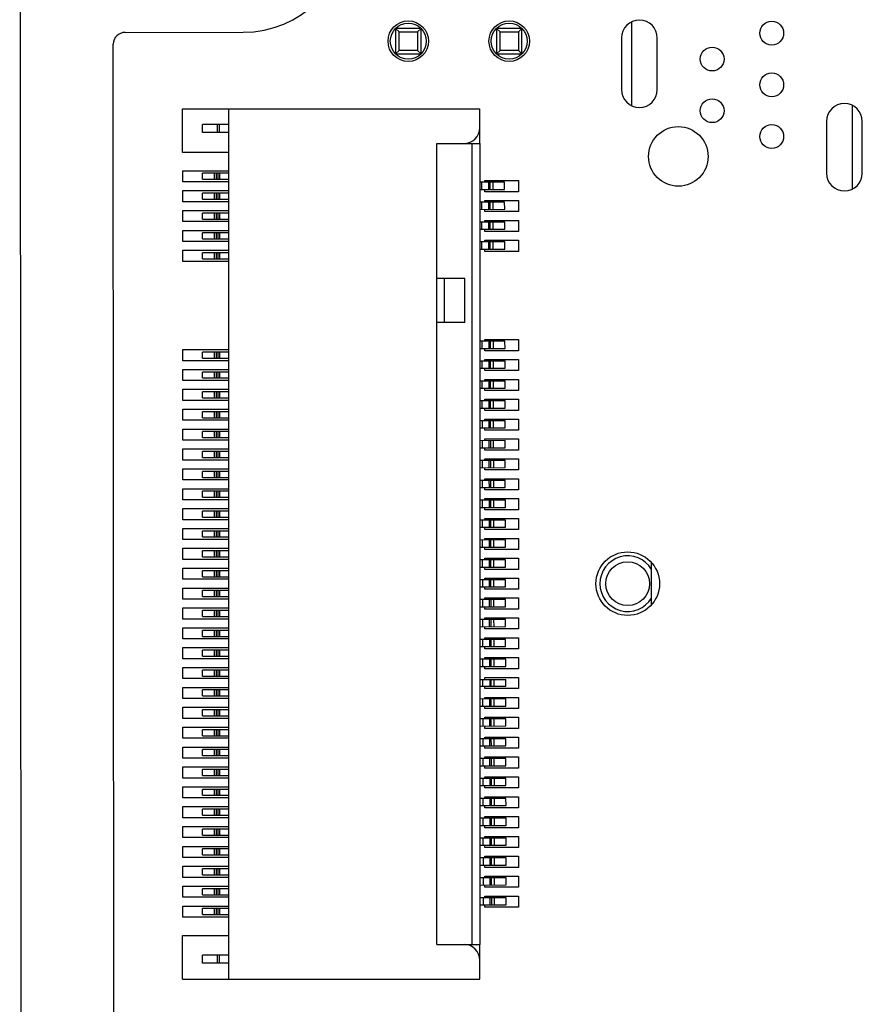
# Model space of a CAD drawing. Header units: inches. Extents: x -39 to 331, y -154 to 45.
# Tile 84 of 120: x 228 to 249, y -59 to -34. Entities that reach past the tile are written whole.
import ezdxf

# ---------------------------------------------------------------- set-up
doc = ezdxf.new("R2010")
doc.units = ezdxf.units.IN
doc.header["$LTSCALE"] = 1.21
doc.header["$MEASUREMENT"] = 0
doc.layers.get('0').update_dxf_attribs({"linetype": 'CONTINUOUS'})

msp = doc.modelspace()

# ---------------------------------------------------------------- linework, layer by layer
at = {"color": 7, "linetype": 'Continuous'}
for p, q in [((228.174, -15.143), (228.225, -102.37)), ((230.827, -34.663), (233.799, -34.661)), ((230.558, -87.007), (230.527, -34.963))]:
    msp.add_line(p, q, dxfattribs=at)
at = {"color": 6, "linetype": 'Continuous'}
for p, q in [((243.574, -34.404), (243.574, -36.502)), ((237.635, -34.563), (237.635, -35.203)), ((237.635, -34.563), (237.724, -34.651)), ((238.275, -34.563), (237.635, -34.563)), ((237.724, -35.115), (237.724, -34.651)), ((237.724, -34.651), (238.187, -34.651)), ((238.187, -34.651), (238.275, -34.563)), ((238.187, -34.651), (238.187, -35.115)), ((238.275, -35.203), (238.275, -34.563)), ((240.175, -34.563), (240.175, -35.203)), ((240.175, -34.563), (240.264, -34.651)), ((240.815, -34.563), (240.175, -34.563)), ((240.264, -35.115), (240.264, -34.651)), ((240.264, -34.651), (240.727, -34.651)), ((240.727, -34.651), (240.815, -34.563)), ((240.727, -34.651), (240.727, -35.115)), ((240.815, -35.203), (240.815, -34.563)), ((243.321, -34.803), (243.321, -36.103)), ((244.221, -36.103), (244.221, -34.803)), ((237.724, -35.115), (237.635, -35.203)), ((238.187, -35.115), (237.724, -35.115)), ((238.187, -35.115), (238.275, -35.203)), ((240.264, -35.115), (240.175, -35.203)), ((240.727, -35.115), (240.264, -35.115)), ((240.727, -35.115), (240.815, -35.203)), ((237.635, -35.203), (238.275, -35.203)), ((240.175, -35.203), (240.815, -35.203)), ((232.272, -37.683), (232.272, -36.583)), ((232.272, -36.583), (239.757, -36.583)), ((233.427, -36.583), (233.427, -58.483)), ((239.757, -37.458), (239.757, -36.583)), ((249.134, -38.599), (249.134, -36.508)), ((248.481, -36.903), (248.481, -38.203)), ((249.381, -38.203), (249.381, -36.903)), ((232.777, -37.183), (232.777, -36.983)), ((233.427, -36.983), (232.777, -36.983)), ((233.152, -37.183), (233.152, -36.983)), ((233.202, -37.183), (233.202, -36.983)), ((233.427, -37.183), (232.777, -37.183)), ((238.677, -57.608), (238.677, -37.458)), ((238.677, -37.458), (239.765, -37.458)), ((239.563, -57.608), (239.563, -37.458)), ((239.765, -38.435), (239.765, -37.458)), ((233.427, -37.683), (232.272, -37.683)), ((232.277, -38.423), (232.277, -38.143)), ((232.277, -38.143), (233.427, -38.143)), ((232.777, -38.358), (232.777, -38.208)), ((233.427, -38.208), (232.777, -38.208)), ((232.777, -38.358), (233.427, -38.358)), ((233.077, -38.358), (233.077, -38.208)), ((233.127, -38.358), (233.127, -38.208)), ((233.167, -38.358), (233.167, -38.208)), ((233.214, -38.358), (233.214, -38.208)), ((239.877, -38.435), (239.877, -38.393)), ((239.877, -38.393), (240.727, -38.393)), ((240.727, -38.393), (240.727, -38.673)), ((233.427, -38.423), (232.277, -38.423)), ((232.277, -38.923), (232.277, -38.643)), ((232.277, -38.643), (233.427, -38.643)), ((240.379, -38.434), (239.762, -38.435)), ((239.762, -38.615), (239.762, -38.435)), ((239.762, -38.615), (240.38, -38.614)), ((239.765, -38.935), (239.765, -38.615)), ((239.797, -38.435), (239.797, -38.615)), ((239.877, -38.673), (239.877, -38.615)), ((239.978, -38.615), (239.978, -38.435)), ((240.014, -38.615), (240.014, -38.435)), ((240.079, -38.435), (240.08, -38.615)), ((240.38, -38.614), (240.379, -38.434)), ((232.777, -38.858), (232.777, -38.708)), ((233.427, -38.708), (232.777, -38.708)), ((232.777, -38.858), (233.427, -38.858)), ((233.077, -38.858), (233.077, -38.708)), ((233.127, -38.858), (233.127, -38.708)), ((233.167, -38.858), (233.167, -38.708)), ((233.214, -38.858), (233.214, -38.708)), ((240.727, -38.673), (239.877, -38.673)), ((239.877, -38.935), (239.877, -38.893)), ((239.877, -38.893), (240.727, -38.893)), ((240.727, -38.893), (240.727, -39.173)), ((233.427, -38.923), (232.277, -38.923)), ((240.38, -38.934), (239.762, -38.935)), ((239.762, -39.115), (239.762, -38.935)), ((239.762, -39.115), (240.381, -39.114)), ((239.765, -39.435), (239.765, -39.115)), ((239.798, -38.935), (239.798, -39.115)), ((239.877, -39.173), (239.877, -39.115)), ((239.979, -39.115), (239.979, -38.935)), ((240.015, -39.115), (240.015, -38.935)), ((240.08, -38.935), (240.081, -39.115)), ((240.381, -39.114), (240.38, -38.934)), ((232.277, -39.423), (232.277, -39.143)), ((232.277, -39.143), (233.427, -39.143)), ((232.777, -39.358), (232.777, -39.208)), ((233.427, -39.208), (232.777, -39.208)), ((232.777, -39.358), (233.427, -39.358)), ((233.077, -39.358), (233.077, -39.208)), ((233.127, -39.358), (233.127, -39.208)), ((233.167, -39.358), (233.167, -39.208)), ((233.214, -39.358), (233.214, -39.208)), ((240.727, -39.173), (239.877, -39.173)), ((233.427, -39.423), (232.277, -39.423)), ((240.382, -39.434), (239.762, -39.435)), ((239.762, -39.615), (239.762, -39.435)), ((239.762, -39.615), (240.382, -39.614)), ((239.765, -39.935), (239.765, -39.615)), ((239.8, -39.435), (239.8, -39.615)), ((239.877, -39.435), (239.877, -39.393)), ((239.877, -39.393), (240.727, -39.393)), ((239.877, -39.673), (239.877, -39.615)), ((239.98, -39.615), (239.98, -39.435)), ((240.016, -39.615), (240.016, -39.435)), ((240.082, -39.435), (240.082, -39.615)), ((240.382, -39.614), (240.382, -39.434)), ((240.727, -39.393), (240.727, -39.673)), ((232.277, -39.923), (232.277, -39.643)), ((232.277, -39.643), (233.427, -39.643)), ((232.777, -39.858), (232.777, -39.708)), ((233.427, -39.708), (232.777, -39.708)), ((232.777, -39.858), (233.427, -39.858)), ((233.077, -39.858), (233.077, -39.708)), ((233.127, -39.858), (233.127, -39.708)), ((233.167, -39.858), (233.167, -39.708)), ((233.214, -39.858), (233.214, -39.708)), ((240.727, -39.673), (239.877, -39.673)), ((233.427, -39.923), (232.277, -39.923)), ((240.383, -39.934), (239.762, -39.935)), ((239.762, -40.115), (239.762, -39.935)), ((239.762, -40.115), (240.383, -40.114)), ((239.765, -42.435), (239.765, -40.115)), ((239.801, -39.935), (239.801, -40.115)), ((239.877, -39.935), (239.877, -39.893)), ((239.877, -39.893), (240.727, -39.893)), ((239.877, -40.173), (239.877, -40.115)), ((239.981, -40.115), (239.981, -39.935)), ((240.017, -40.115), (240.017, -39.935)), ((240.083, -39.935), (240.083, -40.115)), ((240.383, -40.114), (240.383, -39.934)), ((240.727, -39.893), (240.727, -40.173)), ((232.277, -40.423), (232.277, -40.143)), ((232.277, -40.143), (233.427, -40.143)), ((232.777, -40.358), (232.777, -40.208)), ((233.427, -40.208), (232.777, -40.208)), ((232.777, -40.358), (233.427, -40.358)), ((233.077, -40.358), (233.077, -40.208)), ((233.127, -40.358), (233.127, -40.208)), ((233.167, -40.358), (233.167, -40.208)), ((233.214, -40.358), (233.214, -40.208)), ((240.727, -40.173), (239.877, -40.173)), ((233.427, -40.423), (232.277, -40.423)), ((239.377, -40.858), (238.677, -40.858)), ((238.87, -41.958), (238.87, -40.858)), ((239.377, -41.958), (239.377, -40.858)), ((239.377, -41.958), (238.677, -41.958)), ((240.388, -42.434), (239.762, -42.435)), ((239.762, -42.615), (239.762, -42.435)), ((239.806, -42.435), (239.806, -42.615)), ((239.877, -42.435), (239.877, -42.393)), ((239.877, -42.393), (240.727, -42.393)), ((239.987, -42.615), (239.987, -42.435)), ((240.023, -42.615), (240.022, -42.435)), ((240.088, -42.435), (240.089, -42.615)), ((240.389, -42.614), (240.388, -42.434)), ((240.727, -42.393), (240.727, -42.673)), ((232.277, -42.923), (232.277, -42.643)), ((232.277, -42.643), (233.427, -42.643)), ((232.777, -42.858), (232.777, -42.708)), ((233.427, -42.708), (232.777, -42.708)), ((233.077, -42.858), (233.077, -42.708)), ((233.127, -42.858), (233.127, -42.708)), ((233.167, -42.858), (233.167, -42.708)), ((233.214, -42.858), (233.214, -42.708)), ((239.762, -42.615), (240.389, -42.614)), ((239.765, -42.935), (239.765, -42.615)), ((239.877, -42.673), (239.877, -42.615)), ((240.727, -42.673), (239.877, -42.673)), ((233.427, -42.923), (232.277, -42.923)), ((232.777, -42.858), (233.427, -42.858)), ((240.389, -42.934), (239.762, -42.935)), ((239.762, -43.115), (239.762, -42.935)), ((239.807, -42.935), (239.807, -43.115)), ((239.877, -42.935), (239.877, -42.893)), ((239.877, -42.893), (240.727, -42.893)), ((239.988, -43.115), (239.988, -42.935)), ((240.024, -43.115), (240.024, -42.935)), ((240.089, -42.935), (240.09, -43.115)), ((240.39, -43.114), (240.389, -42.934)), ((240.727, -42.893), (240.727, -43.173)), ((232.277, -43.423), (232.277, -43.143)), ((232.277, -43.143), (233.427, -43.143)), ((232.777, -43.358), (232.777, -43.208)), ((233.427, -43.208), (232.777, -43.208)), ((233.077, -43.358), (233.077, -43.208)), ((233.127, -43.358), (233.127, -43.208)), ((233.167, -43.358), (233.167, -43.208)), ((233.214, -43.358), (233.214, -43.208)), ((239.762, -43.115), (240.39, -43.114)), ((239.765, -43.435), (239.765, -43.115)), ((239.877, -43.173), (239.877, -43.115)), ((240.727, -43.173), (239.877, -43.173)), ((233.427, -43.423), (232.277, -43.423)), ((232.777, -43.358), (233.427, -43.358)), ((240.39, -43.434), (239.762, -43.435)), ((239.762, -43.615), (239.762, -43.435)), ((239.808, -43.435), (239.808, -43.615)), ((239.877, -43.435), (239.877, -43.393)), ((239.877, -43.393), (240.727, -43.393)), ((239.989, -43.615), (239.989, -43.435)), ((240.025, -43.615), (240.025, -43.435)), ((240.09, -43.435), (240.091, -43.615)), ((240.391, -43.614), (240.39, -43.434)), ((240.727, -43.393), (240.727, -43.673)), ((232.277, -43.923), (232.277, -43.643)), ((232.277, -43.643), (233.427, -43.643)), ((232.777, -43.858), (232.777, -43.708)), ((233.427, -43.708), (232.777, -43.708)), ((233.077, -43.858), (233.077, -43.708)), ((233.127, -43.858), (233.127, -43.708)), ((233.167, -43.858), (233.167, -43.708)), ((233.214, -43.858), (233.214, -43.708)), ((239.762, -43.615), (240.391, -43.614)), ((239.765, -43.935), (239.765, -43.615)), ((239.877, -43.673), (239.877, -43.615)), ((240.727, -43.673), (239.877, -43.673)), ((233.427, -43.923), (232.277, -43.923)), ((232.777, -43.858), (233.427, -43.858)), ((240.391, -43.934), (239.762, -43.935)), ((239.762, -44.115), (239.762, -43.935)), ((239.809, -43.935), (239.809, -44.115)), ((239.877, -43.935), (239.877, -43.893)), ((239.877, -43.893), (240.727, -43.893)), ((239.99, -44.115), (239.99, -43.935)), ((240.026, -44.115), (240.026, -43.935)), ((240.091, -43.935), (240.092, -44.115)), ((240.392, -44.114), (240.391, -43.934)), ((240.727, -43.893), (240.727, -44.173)), ((232.277, -44.423), (232.277, -44.143)), ((232.277, -44.143), (233.427, -44.143)), ((232.777, -44.358), (232.777, -44.208)), ((233.427, -44.208), (232.777, -44.208)), ((233.077, -44.358), (233.077, -44.208)), ((233.127, -44.358), (233.127, -44.208)), ((233.167, -44.358), (233.167, -44.208)), ((233.214, -44.358), (233.214, -44.208)), ((239.762, -44.115), (240.392, -44.114)), ((239.765, -44.435), (239.765, -44.115)), ((239.877, -44.173), (239.877, -44.115)), ((240.727, -44.173), (239.877, -44.173)), ((233.427, -44.423), (232.277, -44.423)), ((232.777, -44.358), (233.427, -44.358)), ((240.392, -44.434), (239.762, -44.435)), ((239.762, -44.615), (239.762, -44.435)), ((239.81, -44.435), (239.811, -44.615)), ((239.877, -44.435), (239.877, -44.393)), ((239.877, -44.393), (240.727, -44.393)), ((239.991, -44.615), (239.991, -44.435)), ((240.027, -44.615), (240.027, -44.435)), ((240.092, -44.435), (240.093, -44.615)), ((240.393, -44.614), (240.392, -44.434)), ((240.727, -44.393), (240.727, -44.673)), ((232.277, -44.923), (232.277, -44.643)), ((232.277, -44.643), (233.427, -44.643)), ((232.777, -44.858), (232.777, -44.708)), ((233.427, -44.708), (232.777, -44.708)), ((233.077, -44.858), (233.077, -44.708)), ((233.127, -44.858), (233.127, -44.708)), ((233.167, -44.858), (233.167, -44.708)), ((233.214, -44.858), (233.214, -44.708)), ((239.762, -44.615), (240.393, -44.614)), ((239.765, -44.935), (239.765, -44.615)), ((239.877, -44.673), (239.877, -44.615)), ((240.727, -44.673), (239.877, -44.673)), ((233.427, -44.923), (232.277, -44.923)), ((232.777, -44.858), (233.427, -44.858)), ((240.394, -44.934), (239.762, -44.935)), ((239.762, -45.115), (239.762, -44.935)), ((239.812, -44.935), (239.812, -45.115)), ((239.877, -44.935), (239.877, -44.893)), ((239.877, -44.893), (240.727, -44.893)), ((239.992, -45.115), (239.992, -44.935)), ((240.028, -45.115), (240.028, -44.935)), ((240.094, -44.935), (240.094, -45.115)), ((240.394, -45.114), (240.394, -44.934)), ((240.727, -44.893), (240.727, -45.173)), ((232.277, -45.423), (232.277, -45.143)), ((232.277, -45.143), (233.427, -45.143)), ((232.777, -45.358), (232.777, -45.208)), ((233.427, -45.208), (232.777, -45.208)), ((233.077, -45.358), (233.077, -45.208)), ((233.127, -45.358), (233.127, -45.208)), ((233.167, -45.358), (233.167, -45.208)), ((233.214, -45.358), (233.214, -45.208)), ((239.762, -45.115), (240.394, -45.114)), ((239.765, -45.435), (239.765, -45.115)), ((239.877, -45.173), (239.877, -45.115)), ((240.727, -45.173), (239.877, -45.173)), ((233.427, -45.423), (232.277, -45.423)), ((232.777, -45.358), (233.427, -45.358)), ((240.395, -45.434), (239.762, -45.435)), ((239.762, -45.615), (239.762, -45.435)), ((239.813, -45.435), (239.813, -45.615)), ((239.877, -45.435), (239.877, -45.393)), ((239.877, -45.393), (240.727, -45.393)), ((239.994, -45.615), (239.993, -45.435)), ((240.029, -45.615), (240.029, -45.435)), ((240.095, -45.435), (240.095, -45.615)), ((240.395, -45.614), (240.395, -45.434)), ((240.727, -45.393), (240.727, -45.673)), ((232.277, -45.923), (232.277, -45.643)), ((232.277, -45.643), (233.427, -45.643)), ((232.777, -45.858), (232.777, -45.708)), ((233.427, -45.708), (232.777, -45.708)), ((233.077, -45.858), (233.077, -45.708)), ((233.127, -45.858), (233.127, -45.708)), ((233.167, -45.858), (233.167, -45.708)), ((233.214, -45.858), (233.214, -45.708)), ((239.762, -45.615), (240.395, -45.614)), ((239.765, -45.935), (239.765, -45.615)), ((239.877, -45.673), (239.877, -45.615)), ((240.727, -45.673), (239.877, -45.673)), ((233.427, -45.923), (232.277, -45.923)), ((232.777, -45.858), (233.427, -45.858)), ((240.396, -45.934), (239.762, -45.935)), ((239.762, -46.115), (239.762, -45.935)), ((239.814, -45.935), (239.814, -46.115)), ((239.877, -45.935), (239.877, -45.893)), ((239.877, -45.893), (240.727, -45.893)), ((239.995, -46.115), (239.994, -45.935)), ((240.031, -46.115), (240.03, -45.935)), ((240.096, -45.935), (240.096, -46.115)), ((240.396, -46.114), (240.396, -45.934)), ((240.727, -45.893), (240.727, -46.173)), ((232.277, -46.423), (232.277, -46.143)), ((232.277, -46.143), (233.427, -46.143)), ((232.777, -46.358), (232.777, -46.208)), ((233.427, -46.208), (232.777, -46.208)), ((233.077, -46.358), (233.077, -46.208)), ((233.127, -46.358), (233.127, -46.208)), ((233.167, -46.358), (233.167, -46.208)), ((233.214, -46.358), (233.214, -46.208)), ((239.762, -46.115), (240.396, -46.114)), ((239.765, -46.435), (239.765, -46.115)), ((239.877, -46.173), (239.877, -46.115)), ((240.727, -46.173), (239.877, -46.173)), ((233.427, -46.423), (232.277, -46.423)), ((232.777, -46.358), (233.427, -46.358)), ((240.397, -46.434), (239.762, -46.435)), ((239.762, -46.615), (239.762, -46.435)), ((239.815, -46.435), (239.815, -46.615)), ((239.877, -46.435), (239.877, -46.393)), ((239.877, -46.393), (240.727, -46.393)), ((239.996, -46.615), (239.996, -46.435)), ((240.032, -46.615), (240.031, -46.435)), ((240.097, -46.435), (240.097, -46.615)), ((240.397, -46.614), (240.397, -46.434)), ((240.727, -46.393), (240.727, -46.673)), ((232.277, -46.923), (232.277, -46.643)), ((232.277, -46.643), (233.427, -46.643)), ((232.777, -46.858), (232.777, -46.708)), ((233.427, -46.708), (232.777, -46.708)), ((233.077, -46.858), (233.077, -46.708)), ((233.127, -46.858), (233.127, -46.708)), ((233.167, -46.858), (233.167, -46.708)), ((233.214, -46.858), (233.214, -46.708)), ((239.762, -46.615), (240.397, -46.614)), ((239.765, -46.935), (239.765, -46.615)), ((239.877, -46.673), (239.877, -46.615)), ((240.727, -46.673), (239.877, -46.673)), ((233.427, -46.923), (232.277, -46.923)), ((232.777, -46.858), (233.427, -46.858)), ((240.398, -46.934), (239.762, -46.935)), ((239.762, -47.115), (239.762, -46.935)), ((239.816, -46.935), (239.816, -47.115)), ((239.877, -46.935), (239.877, -46.893)), ((239.877, -46.893), (240.727, -46.893)), ((239.997, -47.115), (239.997, -46.935)), ((240.033, -47.115), (240.032, -46.935)), ((240.098, -46.935), (240.098, -47.115)), ((240.398, -47.114), (240.398, -46.934)), ((240.727, -46.893), (240.727, -47.173)), ((232.277, -47.423), (232.277, -47.143)), ((232.277, -47.143), (233.427, -47.143)), ((232.777, -47.358), (232.777, -47.208)), ((233.427, -47.208), (232.777, -47.208)), ((233.077, -47.358), (233.077, -47.208)), ((233.127, -47.358), (233.127, -47.208)), ((233.167, -47.358), (233.167, -47.208)), ((233.214, -47.358), (233.214, -47.208)), ((239.762, -47.115), (240.398, -47.114)), ((239.765, -47.435), (239.765, -47.115)), ((239.877, -47.173), (239.877, -47.115)), ((240.727, -47.173), (239.877, -47.173)), ((233.427, -47.423), (232.277, -47.423)), ((232.777, -47.358), (233.427, -47.358)), ((240.399, -47.434), (239.762, -47.435)), ((239.762, -47.615), (239.762, -47.435)), ((239.817, -47.435), (239.817, -47.615)), ((239.877, -47.435), (239.877, -47.393)), ((239.877, -47.393), (240.727, -47.393)), ((239.998, -47.615), (239.998, -47.435)), ((240.034, -47.615), (240.033, -47.435)), ((240.099, -47.435), (240.099, -47.615)), ((240.399, -47.614), (240.399, -47.434)), ((240.727, -47.393), (240.727, -47.673)), ((232.277, -47.923), (232.277, -47.643)), ((232.277, -47.643), (233.427, -47.643)), ((232.777, -47.858), (232.777, -47.708)), ((233.427, -47.708), (232.777, -47.708)), ((233.077, -47.858), (233.077, -47.708)), ((233.127, -47.858), (233.127, -47.708)), ((233.167, -47.858), (233.167, -47.708)), ((233.214, -47.858), (233.214, -47.708)), ((239.762, -47.615), (240.399, -47.614)), ((239.765, -47.935), (239.765, -47.615)), ((239.877, -47.673), (239.877, -47.615)), ((240.727, -47.673), (239.877, -47.673)), ((233.427, -47.923), (232.277, -47.923)), ((232.777, -47.858), (233.427, -47.858)), ((240.4, -47.934), (239.762, -47.935)), ((239.762, -48.115), (239.762, -47.935)), ((239.818, -47.935), (239.818, -48.115)), ((239.877, -47.935), (239.877, -47.893)), ((239.877, -47.893), (240.727, -47.893)), ((239.999, -48.115), (239.999, -47.935)), ((240.035, -48.115), (240.035, -47.935)), ((240.1, -47.935), (240.101, -48.115)), ((240.401, -48.114), (240.4, -47.934)), ((240.727, -47.893), (240.727, -48.173)), ((244.077, -49.062), (244.077, -48.004)), ((232.277, -48.423), (232.277, -48.143)), ((232.277, -48.143), (233.427, -48.143)), ((232.777, -48.358), (232.777, -48.208)), ((233.427, -48.208), (232.777, -48.208)), ((233.077, -48.358), (233.077, -48.208)), ((233.127, -48.358), (233.127, -48.208)), ((233.167, -48.358), (233.167, -48.208)), ((233.214, -48.358), (233.214, -48.208)), ((239.762, -48.115), (240.401, -48.114)), ((239.765, -48.435), (239.765, -48.115)), ((239.877, -48.173), (239.877, -48.115)), ((240.727, -48.173), (239.877, -48.173)), ((233.427, -48.423), (232.277, -48.423)), ((232.777, -48.358), (233.427, -48.358)), ((240.401, -48.434), (239.762, -48.435)), ((239.762, -48.615), (239.762, -48.435)), ((239.819, -48.435), (239.819, -48.615)), ((239.877, -48.435), (239.877, -48.393)), ((239.877, -48.393), (240.727, -48.393)), ((240, -48.615), (240, -48.435)), ((240.036, -48.615), (240.036, -48.435)), ((240.101, -48.435), (240.102, -48.615)), ((240.402, -48.614), (240.401, -48.434)), ((240.727, -48.393), (240.727, -48.673)), ((232.277, -48.923), (232.277, -48.643)), ((232.277, -48.643), (233.427, -48.643)), ((232.777, -48.858), (232.777, -48.708)), ((233.427, -48.708), (232.777, -48.708)), ((233.077, -48.858), (233.077, -48.708)), ((233.127, -48.858), (233.127, -48.708)), ((233.167, -48.858), (233.167, -48.708)), ((233.214, -48.858), (233.214, -48.708)), ((239.762, -48.615), (240.402, -48.614)), ((239.765, -48.935), (239.765, -48.615)), ((239.877, -48.673), (239.877, -48.615)), ((240.727, -48.673), (239.877, -48.673)), ((233.427, -48.923), (232.277, -48.923)), ((232.777, -48.858), (233.427, -48.858)), ((240.402, -48.934), (239.762, -48.935)), ((239.762, -49.115), (239.762, -48.935)), ((239.82, -48.935), (239.82, -49.115)), ((239.877, -48.935), (239.877, -48.893)), ((239.877, -48.893), (240.727, -48.893)), ((240.001, -49.115), (240.001, -48.935)), ((240.037, -49.115), (240.037, -48.935)), ((240.102, -48.935), (240.103, -49.115)), ((240.403, -49.114), (240.402, -48.934)), ((240.727, -48.893), (240.727, -49.173)), ((232.277, -49.423), (232.277, -49.143)), ((232.277, -49.143), (233.427, -49.143)), ((232.777, -49.358), (232.777, -49.208)), ((233.427, -49.208), (232.777, -49.208)), ((233.077, -49.358), (233.077, -49.208)), ((233.127, -49.358), (233.127, -49.208)), ((233.167, -49.358), (233.167, -49.208)), ((233.214, -49.358), (233.214, -49.208)), ((239.762, -49.115), (240.403, -49.114)), ((239.765, -49.435), (239.765, -49.115)), ((239.877, -49.173), (239.877, -49.115)), ((240.727, -49.173), (239.877, -49.173)), ((233.427, -49.423), (232.277, -49.423)), ((232.777, -49.358), (233.427, -49.358)), ((240.403, -49.434), (239.762, -49.435)), ((239.762, -49.615), (239.762, -49.435)), ((239.821, -49.435), (239.821, -49.615)), ((239.877, -49.435), (239.877, -49.393)), ((239.877, -49.393), (240.727, -49.393)), ((240.002, -49.615), (240.002, -49.435)), ((240.038, -49.615), (240.038, -49.435)), ((240.103, -49.435), (240.104, -49.615)), ((240.404, -49.614), (240.403, -49.434)), ((240.727, -49.393), (240.727, -49.673)), ((232.277, -49.923), (232.277, -49.643)), ((232.277, -49.643), (233.427, -49.643)), ((232.777, -49.858), (232.777, -49.708)), ((233.427, -49.708), (232.777, -49.708)), ((233.077, -49.858), (233.077, -49.708)), ((233.127, -49.858), (233.127, -49.708)), ((233.167, -49.858), (233.167, -49.708)), ((233.214, -49.858), (233.214, -49.708)), ((239.762, -49.615), (240.404, -49.614)), ((239.765, -49.935), (239.765, -49.615)), ((239.877, -49.673), (239.877, -49.615)), ((240.727, -49.673), (239.877, -49.673)), ((233.427, -49.923), (232.277, -49.923)), ((232.777, -49.858), (233.427, -49.858)), ((240.405, -49.934), (239.762, -49.935)), ((239.762, -50.115), (239.762, -49.935)), ((239.822, -49.935), (239.823, -50.115)), ((239.877, -49.935), (239.877, -49.893)), ((239.877, -49.893), (240.727, -49.893)), ((240.003, -50.115), (240.003, -49.935)), ((240.039, -50.115), (240.039, -49.935)), ((240.105, -49.935), (240.105, -50.115)), ((240.405, -50.114), (240.405, -49.934)), ((240.727, -49.893), (240.727, -50.173)), ((232.277, -50.423), (232.277, -50.143)), ((232.277, -50.143), (233.427, -50.143)), ((232.777, -50.358), (232.777, -50.208)), ((233.427, -50.208), (232.777, -50.208)), ((233.077, -50.358), (233.077, -50.208)), ((233.127, -50.358), (233.127, -50.208)), ((233.167, -50.358), (233.167, -50.208)), ((233.214, -50.358), (233.214, -50.208)), ((239.762, -50.115), (240.405, -50.114)), ((239.765, -50.435), (239.765, -50.115)), ((239.877, -50.173), (239.877, -50.115)), ((240.727, -50.173), (239.877, -50.173)), ((233.427, -50.423), (232.277, -50.423)), ((232.777, -50.358), (233.427, -50.358)), ((240.406, -50.434), (239.762, -50.435)), ((239.762, -50.615), (239.762, -50.435)), ((239.824, -50.435), (239.824, -50.615)), ((239.877, -50.435), (239.877, -50.393)), ((239.877, -50.393), (240.727, -50.393)), ((240.004, -50.615), (240.004, -50.435)), ((240.04, -50.615), (240.04, -50.435)), ((240.106, -50.435), (240.106, -50.615)), ((240.406, -50.614), (240.406, -50.434)), ((240.727, -50.393), (240.727, -50.673)), ((232.277, -50.923), (232.277, -50.643)), ((232.277, -50.643), (233.427, -50.643)), ((232.777, -50.858), (232.777, -50.708)), ((233.427, -50.708), (232.777, -50.708)), ((233.077, -50.858), (233.077, -50.708)), ((233.127, -50.858), (233.127, -50.708)), ((233.167, -50.858), (233.167, -50.708)), ((233.214, -50.858), (233.214, -50.708)), ((239.762, -50.615), (240.406, -50.614)), ((239.765, -50.943), (239.765, -50.615)), ((239.877, -50.673), (239.877, -50.615)), ((240.727, -50.673), (239.877, -50.673)), ((233.427, -50.923), (232.277, -50.923)), ((232.777, -50.858), (233.427, -50.858)), ((239.762, -51.115), (239.762, -50.943)), ((239.762, -50.943), (240.407, -50.943)), ((239.825, -50.943), (239.825, -51.115)), ((239.877, -50.943), (239.877, -50.893)), ((239.877, -50.893), (240.727, -50.893)), ((240.005, -50.943), (240.006, -51.115)), ((240.041, -51.115), (240.041, -50.943)), ((240.107, -50.943), (240.107, -51.115)), ((240.407, -51.114), (240.407, -50.943)), ((240.727, -50.893), (240.727, -51.173)), ((232.277, -51.423), (232.277, -51.143)), ((232.277, -51.143), (233.427, -51.143)), ((232.777, -51.358), (232.777, -51.208)), ((233.427, -51.208), (232.777, -51.208)), ((233.077, -51.358), (233.077, -51.208)), ((233.127, -51.358), (233.127, -51.208)), ((233.167, -51.358), (233.167, -51.208)), ((233.214, -51.358), (233.214, -51.208)), ((239.762, -51.115), (240.407, -51.114)), ((239.765, -51.435), (239.765, -51.115)), ((239.877, -51.173), (239.877, -51.115)), ((240.727, -51.173), (239.877, -51.173)), ((233.427, -51.423), (232.277, -51.423)), ((232.777, -51.358), (233.427, -51.358)), ((240.408, -51.434), (239.762, -51.435)), ((239.762, -51.615), (239.762, -51.435)), ((239.826, -51.435), (239.826, -51.615)), ((239.877, -51.435), (239.877, -51.393)), ((239.877, -51.393), (240.727, -51.393)), ((240.007, -51.615), (240.006, -51.435)), ((240.043, -51.615), (240.042, -51.435)), ((240.108, -51.435), (240.108, -51.615)), ((240.408, -51.614), (240.408, -51.434)), ((240.727, -51.393), (240.727, -51.673)), ((232.277, -51.923), (232.277, -51.643)), ((232.277, -51.643), (233.427, -51.643)), ((232.777, -51.858), (232.777, -51.708)), ((233.427, -51.708), (232.777, -51.708)), ((233.077, -51.858), (233.077, -51.708)), ((233.127, -51.858), (233.127, -51.708)), ((233.167, -51.858), (233.167, -51.708)), ((233.214, -51.858), (233.214, -51.708)), ((239.762, -51.615), (240.408, -51.614)), ((239.765, -51.935), (239.765, -51.615)), ((239.877, -51.673), (239.877, -51.615)), ((240.727, -51.673), (239.877, -51.673)), ((233.427, -51.923), (232.277, -51.923)), ((232.777, -51.858), (233.427, -51.858)), ((240.409, -51.934), (239.762, -51.935)), ((239.762, -52.115), (239.762, -51.935)), ((239.827, -51.935), (239.827, -52.115)), ((239.877, -51.935), (239.877, -51.893)), ((239.877, -51.893), (240.727, -51.893)), ((240.008, -52.115), (240.008, -51.935)), ((240.044, -52.115), (240.043, -51.935)), ((240.109, -51.935), (240.109, -52.115)), ((240.409, -52.114), (240.409, -51.934)), ((240.727, -51.893), (240.727, -52.173)), ((232.277, -52.423), (232.277, -52.143)), ((232.277, -52.143), (233.427, -52.143)), ((232.777, -52.358), (232.777, -52.208)), ((233.427, -52.208), (232.777, -52.208)), ((233.077, -52.358), (233.077, -52.208)), ((233.127, -52.358), (233.127, -52.208)), ((233.167, -52.358), (233.167, -52.208)), ((233.214, -52.358), (233.214, -52.208)), ((239.762, -52.115), (240.409, -52.114)), ((239.765, -52.435), (239.765, -52.115)), ((239.877, -52.173), (239.877, -52.115)), ((240.727, -52.173), (239.877, -52.173)), ((233.427, -52.423), (232.277, -52.423)), ((232.777, -52.358), (233.427, -52.358)), ((240.41, -52.434), (239.762, -52.435)), ((239.762, -52.615), (239.762, -52.435)), ((239.828, -52.435), (239.828, -52.615)), ((239.877, -52.435), (239.877, -52.393)), ((239.877, -52.393), (240.727, -52.393)), ((240.009, -52.615), (240.009, -52.435)), ((240.045, -52.615), (240.044, -52.435)), ((240.11, -52.435), (240.11, -52.615)), ((240.41, -52.614), (240.41, -52.434)), ((240.727, -52.393), (240.727, -52.673)), ((232.277, -52.923), (232.277, -52.643)), ((232.277, -52.643), (233.427, -52.643)), ((232.777, -52.858), (232.777, -52.708)), ((233.427, -52.708), (232.777, -52.708)), ((233.077, -52.858), (233.077, -52.708)), ((233.127, -52.858), (233.127, -52.708)), ((233.167, -52.858), (233.167, -52.708)), ((233.214, -52.858), (233.214, -52.708)), ((239.762, -52.615), (240.41, -52.614)), ((239.765, -52.935), (239.765, -52.615)), ((239.877, -52.673), (239.877, -52.615)), ((240.727, -52.673), (239.877, -52.673)), ((233.427, -52.923), (232.277, -52.923)), ((232.777, -52.858), (233.427, -52.858)), ((240.411, -52.934), (239.762, -52.935)), ((239.762, -53.115), (239.762, -52.935)), ((239.829, -52.935), (239.829, -53.115)), ((239.877, -52.935), (239.877, -52.893)), ((239.877, -52.893), (240.727, -52.893)), ((240.01, -53.115), (240.01, -52.935)), ((240.046, -53.115), (240.045, -52.935)), ((240.111, -52.934), (240.111, -53.114)), ((240.411, -53.114), (240.411, -52.934)), ((240.727, -52.893), (240.727, -53.173)), ((232.277, -53.423), (232.277, -53.143)), ((232.277, -53.143), (233.427, -53.143)), ((232.777, -53.358), (232.777, -53.208)), ((233.427, -53.208), (232.777, -53.208)), ((233.077, -53.358), (233.077, -53.208)), ((233.127, -53.358), (233.127, -53.208)), ((233.167, -53.358), (233.167, -53.208)), ((233.214, -53.358), (233.214, -53.208)), ((239.762, -53.115), (240.411, -53.114)), ((239.765, -53.435), (239.765, -53.115)), ((239.877, -53.173), (239.877, -53.115)), ((240.727, -53.173), (239.877, -53.173)), ((233.427, -53.423), (232.277, -53.423)), ((232.777, -53.358), (233.427, -53.358)), ((240.412, -53.434), (239.762, -53.435)), ((239.762, -53.615), (239.762, -53.435)), ((239.83, -53.435), (239.83, -53.615)), ((239.877, -53.435), (239.877, -53.393)), ((239.877, -53.393), (240.727, -53.393)), ((240.011, -53.615), (240.011, -53.435)), ((240.047, -53.615), (240.047, -53.435)), ((240.112, -53.434), (240.113, -53.614)), ((240.413, -53.614), (240.412, -53.434)), ((240.727, -53.393), (240.727, -53.673)), ((232.277, -53.923), (232.277, -53.643)), ((232.277, -53.643), (233.427, -53.643)), ((232.777, -53.858), (232.777, -53.708)), ((233.427, -53.708), (232.777, -53.708)), ((233.077, -53.858), (233.077, -53.708)), ((233.127, -53.858), (233.127, -53.708)), ((233.167, -53.858), (233.167, -53.708)), ((233.214, -53.858), (233.214, -53.708)), ((239.762, -53.615), (240.413, -53.614)), ((239.765, -53.935), (239.765, -53.615)), ((239.877, -53.673), (239.877, -53.615)), ((240.727, -53.673), (239.877, -53.673)), ((233.427, -53.923), (232.277, -53.923)), ((232.777, -53.858), (233.427, -53.858)), ((240.413, -53.934), (239.762, -53.935)), ((239.762, -54.115), (239.762, -53.935)), ((239.831, -53.935), (239.831, -54.115)), ((239.877, -53.935), (239.877, -53.893)), ((239.877, -53.893), (240.727, -53.893)), ((240.012, -54.115), (240.012, -53.935)), ((240.048, -54.115), (240.048, -53.935)), ((240.113, -53.934), (240.114, -54.114)), ((240.414, -54.114), (240.413, -53.934)), ((240.727, -53.893), (240.727, -54.173)), ((232.277, -54.423), (232.277, -54.143)), ((232.277, -54.143), (233.427, -54.143)), ((232.777, -54.358), (232.777, -54.208)), ((233.427, -54.208), (232.777, -54.208)), ((233.077, -54.358), (233.077, -54.208)), ((233.127, -54.358), (233.127, -54.208)), ((233.167, -54.358), (233.167, -54.208)), ((233.214, -54.358), (233.214, -54.208)), ((239.762, -54.115), (240.414, -54.114)), ((239.765, -54.435), (239.765, -54.115)), ((239.877, -54.173), (239.877, -54.115)), ((240.727, -54.173), (239.877, -54.173)), ((233.427, -54.423), (232.277, -54.423)), ((232.777, -54.358), (233.427, -54.358)), ((240.414, -54.434), (239.762, -54.435)), ((239.762, -54.615), (239.762, -54.435)), ((239.832, -54.435), (239.832, -54.615)), ((239.877, -54.435), (239.877, -54.393)), ((239.877, -54.393), (240.727, -54.393)), ((240.013, -54.615), (240.013, -54.435)), ((240.049, -54.615), (240.049, -54.435)), ((240.114, -54.434), (240.115, -54.614)), ((240.415, -54.614), (240.414, -54.434)), ((240.727, -54.393), (240.727, -54.673)), ((232.277, -54.923), (232.277, -54.643)), ((232.277, -54.643), (233.427, -54.643)), ((232.777, -54.858), (232.777, -54.708)), ((233.427, -54.708), (232.777, -54.708)), ((233.077, -54.858), (233.077, -54.708)), ((233.127, -54.858), (233.127, -54.708)), ((233.167, -54.858), (233.167, -54.708)), ((233.214, -54.858), (233.214, -54.708)), ((239.762, -54.615), (240.415, -54.614)), ((239.765, -54.935), (239.765, -54.615)), ((239.877, -54.673), (239.877, -54.615)), ((240.727, -54.673), (239.877, -54.673)), ((233.427, -54.923), (232.277, -54.923)), ((232.777, -54.858), (233.427, -54.858)), ((240.415, -54.934), (239.762, -54.935)), ((239.762, -55.115), (239.762, -54.935)), ((239.833, -54.935), (239.833, -55.115)), ((239.877, -54.935), (239.877, -54.893)), ((239.877, -54.893), (240.727, -54.893)), ((240.014, -55.115), (240.014, -54.935)), ((240.05, -55.115), (240.05, -54.935)), ((240.115, -54.934), (240.116, -55.114)), ((240.416, -55.114), (240.415, -54.934)), ((240.727, -54.893), (240.727, -55.173)), ((232.277, -55.423), (232.277, -55.143)), ((232.277, -55.143), (233.427, -55.143)), ((232.777, -55.358), (232.777, -55.208)), ((233.427, -55.208), (232.777, -55.208)), ((233.077, -55.358), (233.077, -55.208)), ((233.127, -55.358), (233.127, -55.208)), ((233.167, -55.358), (233.167, -55.208)), ((233.214, -55.358), (233.214, -55.208)), ((239.762, -55.115), (240.416, -55.114)), ((239.765, -55.435), (239.765, -55.115)), ((239.877, -55.173), (239.877, -55.115)), ((240.727, -55.173), (239.877, -55.173)), ((233.427, -55.423), (232.277, -55.423)), ((232.777, -55.358), (233.427, -55.358)), ((240.417, -55.434), (239.762, -55.435)), ((239.762, -55.615), (239.762, -55.435)), ((239.835, -55.435), (239.835, -55.615)), ((239.877, -55.435), (239.877, -55.393)), ((239.877, -55.393), (240.727, -55.393)), ((240.015, -55.615), (240.015, -55.435)), ((240.051, -55.615), (240.051, -55.435)), ((240.117, -55.434), (240.117, -55.614)), ((240.417, -55.614), (240.417, -55.434)), ((240.727, -55.393), (240.727, -55.673)), ((232.277, -55.923), (232.277, -55.643)), ((232.277, -55.643), (233.427, -55.643)), ((232.777, -55.858), (232.777, -55.708)), ((233.427, -55.708), (232.777, -55.708)), ((233.077, -55.858), (233.077, -55.708)), ((233.127, -55.858), (233.127, -55.708)), ((233.167, -55.858), (233.167, -55.708)), ((233.214, -55.858), (233.214, -55.708)), ((239.762, -55.615), (240.417, -55.614)), ((239.765, -55.935), (239.765, -55.615)), ((239.877, -55.673), (239.877, -55.615)), ((240.727, -55.673), (239.877, -55.673)), ((233.427, -55.923), (232.277, -55.923)), ((232.777, -55.858), (233.427, -55.858)), ((240.418, -55.934), (239.762, -55.935)), ((239.762, -56.115), (239.762, -55.935)), ((239.836, -55.935), (239.836, -56.115)), ((239.877, -55.935), (239.877, -55.893)), ((239.877, -55.893), (240.727, -55.893)), ((240.016, -56.115), (240.016, -55.935)), ((240.052, -56.115), (240.052, -55.935)), ((240.118, -55.934), (240.118, -56.114)), ((240.418, -56.114), (240.418, -55.934)), ((240.727, -55.893), (240.727, -56.173)), ((232.277, -56.423), (232.277, -56.143)), ((232.277, -56.143), (233.427, -56.143)), ((232.777, -56.358), (232.777, -56.208)), ((233.427, -56.208), (232.777, -56.208)), ((233.077, -56.358), (233.077, -56.208)), ((233.127, -56.358), (233.127, -56.208)), ((233.167, -56.358), (233.167, -56.208)), ((233.214, -56.358), (233.214, -56.208)), ((239.762, -56.115), (240.418, -56.114)), ((239.765, -56.435), (239.765, -56.115)), ((239.877, -56.173), (239.877, -56.115)), ((240.727, -56.173), (239.877, -56.173)), ((233.427, -56.423), (232.277, -56.423)), ((232.777, -56.358), (233.427, -56.358)), ((240.419, -56.434), (239.762, -56.435)), ((239.762, -56.615), (239.762, -56.435)), ((239.837, -56.435), (239.837, -56.615)), ((239.877, -56.435), (239.877, -56.393)), ((239.877, -56.393), (240.727, -56.393)), ((240.018, -56.615), (240.017, -56.435)), ((240.053, -56.615), (240.053, -56.435)), ((240.119, -56.434), (240.119, -56.614)), ((240.419, -56.614), (240.419, -56.434)), ((240.727, -56.393), (240.727, -56.673)), ((232.277, -56.923), (232.277, -56.643)), ((232.277, -56.643), (233.427, -56.643)), ((232.777, -56.858), (232.777, -56.708)), ((233.427, -56.708), (232.777, -56.708)), ((233.077, -56.858), (233.077, -56.708)), ((233.127, -56.858), (233.127, -56.708)), ((233.167, -56.858), (233.167, -56.708)), ((233.214, -56.858), (233.214, -56.708)), ((239.762, -56.615), (240.419, -56.614)), ((239.765, -57.608), (239.765, -56.615)), ((239.877, -56.673), (239.877, -56.615)), ((240.727, -56.673), (239.877, -56.673)), ((233.427, -56.923), (232.277, -56.923)), ((232.777, -56.858), (233.427, -56.858)), ((232.272, -58.483), (232.272, -57.383)), ((232.272, -57.383), (233.427, -57.383)), ((238.677, -57.608), (239.765, -57.608)), ((239.757, -58.483), (239.757, -57.608)), ((232.777, -58.083), (232.777, -57.883)), ((233.427, -57.883), (232.777, -57.883)), ((233.152, -58.083), (233.152, -57.883)), ((233.202, -58.083), (233.202, -57.883)), ((233.427, -58.083), (232.777, -58.083)), ((232.272, -58.483), (239.757, -58.483))]:
    msp.add_line(p, q, dxfattribs=at)
for centre, radius in [((237.955, -34.883), 0.51), ((237.955, -34.883), 0.453), ((240.495, -34.883), 0.51), ((240.495, -34.883), 0.453), ((247.101, -34.683), 0.3), ((245.601, -35.333), 0.3), ((247.101, -35.983), 0.3), ((245.601, -36.633), 0.3), ((244.751, -37.783), 0.75), ((247.101, -37.283), 0.3), ((243.477, -48.533), 0.8), ((243.477, -48.533), 0.55)]:
    msp.add_circle(centre, radius, dxfattribs=at)
at = {"color": 7, "linetype": 'Continuous'}
msp.add_arc((233.797, -32.033), 2.628, 270.0333, 90.0333, dxfattribs=at)
at = {"color": 6, "linetype": 'Continuous'}
for centre, radius, start, end in [((243.771, -34.803), 0.45, 0, 180), ((243.771, -36.103), 0.45, 180, 0), ((248.931, -36.903), 0.45, 0, 180), ((239.357, -37.058), 0.4, 270, 0), ((248.931, -38.203), 0.45, 180, 0), ((243.477, -48.533), 0.7, 31.0027, 328.9973), ((239.357, -58.008), 0.4, 0, 90)]:
    msp.add_arc(centre, radius, start, end, dxfattribs=at)
at = {"color": 7, "linetype": 'Continuous'}
msp.add_ellipse((230.827, -34.963), major_axis=(0.212, -0.212), ratio=0.999315, start_param=2.356537, end_param=3.926648, dxfattribs=at)

doc.saveas('drawing.dxf')
